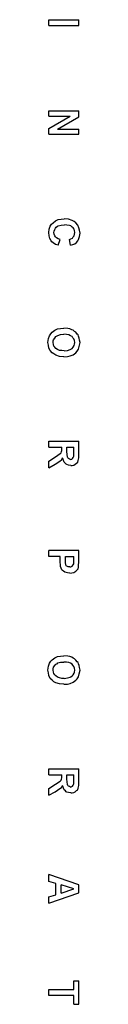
# Model space of a CAD drawing. Header units: inches. Extents: x 0 to 474, y -297 to 0.
# Tile 117 of 256: x 189.6808 to 189.7618, y -134.0608 to -131.5778. Entities that reach past the tile are written whole.
import ezdxf

# ---------------------------------------------------------------- set-up
doc = ezdxf.new("R2010")
doc.units = ezdxf.units.IN
doc.header["$MEASUREMENT"] = 0

msp = doc.modelspace()

# ---------------------------------------------------------------- linework, layer by layer
at = {"color": 7, "true_color": 0xffffff}
for p, q in [((189.6828, -131.5928), (189.6828, -131.5778)), ((189.6828, -131.5778), (189.7588, -131.5778)), ((189.6828, -131.5928), (189.7588, -131.5928)), ((189.7588, -131.5928), (189.7588, -131.5778)), ((189.6828, -131.8208), (189.6828, -131.8078)), ((189.6828, -131.8078), (189.7588, -131.8078)), ((189.6828, -131.8208), (189.7368, -131.8208)), ((189.6828, -131.8518), (189.7368, -131.8208)), ((189.7588, -131.8228), (189.7588, -131.8078)), ((189.7048, -131.8538), (189.7588, -131.8228)), ((189.6828, -131.8668), (189.6828, -131.8518)), ((189.6828, -131.8668), (189.7588, -131.8668)), ((189.7048, -131.8538), (189.7588, -131.8538)), ((189.7588, -131.8668), (189.7588, -131.8538)), ((189.6868, -132.0988), (189.6898, -132.0938)), ((189.6898, -132.0938), (189.6938, -132.0898)), ((189.6938, -132.0898), (189.6998, -132.0848)), ((189.6998, -132.0848), (189.7068, -132.0818)), ((189.7068, -132.0818), (189.7138, -132.0808)), ((189.7138, -132.0808), (189.7218, -132.0798)), ((189.7138, -132.0958), (189.7228, -132.0948)), ((189.7328, -132.0808), (189.7218, -132.0798)), ((189.7288, -132.0958), (189.7228, -132.0948)), ((189.7418, -132.0838), (189.7328, -132.0808)), ((189.7468, -132.0868), (189.7418, -132.0838)), ((189.7508, -132.0898), (189.7468, -132.0868)), ((189.7558, -132.0958), (189.7508, -132.0898)), ((189.6828, -132.1148), (189.6838, -132.1058)), ((189.6838, -132.1228), (189.6828, -132.1148)), ((189.6838, -132.1058), (189.6868, -132.0988)), ((189.6958, -132.1148), (189.6968, -132.1108)), ((189.6968, -132.1188), (189.6958, -132.1148)), ((189.6968, -132.1108), (189.6978, -132.1068)), ((189.6978, -132.1228), (189.6968, -132.1188)), ((189.6978, -132.1068), (189.6998, -132.1038)), ((189.6998, -132.1038), (189.7018, -132.1008)), ((189.7018, -132.1008), (189.7048, -132.0988)), ((189.7048, -132.0988), (189.7068, -132.0978)), ((189.7068, -132.0978), (189.7138, -132.0958)), ((189.7348, -132.0968), (189.7288, -132.0958)), ((189.7388, -132.0978), (189.7348, -132.0968)), ((189.7418, -132.1008), (189.7388, -132.0978)), ((189.7448, -132.1028), (189.7418, -132.1008)), ((189.7468, -132.1058), (189.7448, -132.1028)), ((189.7478, -132.1098), (189.7468, -132.1058)), ((189.7468, -132.1228), (189.7478, -132.1188)), ((189.7488, -132.1148), (189.7478, -132.1098)), ((189.7478, -132.1188), (189.7488, -132.1148)), ((189.7588, -132.1028), (189.7558, -132.0958)), ((189.7608, -132.1088), (189.7588, -132.1028)), ((189.7618, -132.1158), (189.7608, -132.1088)), ((189.7608, -132.1248), (189.7618, -132.1158)), ((189.6858, -132.1298), (189.6838, -132.1228)), ((189.6888, -132.1358), (189.6858, -132.1298)), ((189.6908, -132.1378), (189.6888, -132.1358)), ((189.6938, -132.1408), (189.6908, -132.1378)), ((189.6998, -132.1448), (189.6938, -132.1408)), ((189.6998, -132.1258), (189.6978, -132.1228)), ((189.7028, -132.1278), (189.6998, -132.1258)), ((189.7068, -132.1468), (189.6998, -132.1448)), ((189.7068, -132.1308), (189.7028, -132.1278)), ((189.7118, -132.1318), (189.7068, -132.1308)), ((189.7068, -132.1468), (189.7118, -132.1318)), ((189.7348, -132.1318), (189.7388, -132.1308)), ((189.7378, -132.1468), (189.7348, -132.1318)), ((189.7378, -132.1468), (189.7438, -132.1448)), ((189.7388, -132.1308), (189.7428, -132.1288)), ((189.7428, -132.1288), (189.7448, -132.1258)), ((189.7438, -132.1448), (189.7488, -132.1428)), ((189.7448, -132.1258), (189.7468, -132.1228)), ((189.7488, -132.1428), (189.7528, -132.1398)), ((189.7528, -132.1398), (189.7558, -132.1358)), ((189.7558, -132.1358), (189.7578, -132.1318)), ((189.7578, -132.1318), (189.7608, -132.1248)), ((189.6878, -132.3698), (189.6918, -132.3658)), ((189.6918, -132.3658), (189.6978, -132.3608)), ((189.6978, -132.3608), (189.7048, -132.3578)), ((189.7048, -132.3578), (189.7128, -132.3568)), ((189.7128, -132.3568), (189.7208, -132.3558)), ((189.7308, -132.3568), (189.7208, -132.3558)), ((189.7358, -132.3578), (189.7308, -132.3568)), ((189.7408, -132.3598), (189.7358, -132.3578)), ((189.7448, -132.3608), (189.7408, -132.3598)), ((189.7478, -132.3638), (189.7448, -132.3608)), ((189.7508, -132.3658), (189.7478, -132.3638)), ((189.7548, -132.3708), (189.7508, -132.3658)), ((189.6808, -132.3918), (189.6818, -132.3818)), ((189.6818, -132.3988), (189.6808, -132.3918)), ((189.6818, -132.3818), (189.6848, -132.3748)), ((189.6848, -132.3748), (189.6878, -132.3698)), ((189.6938, -132.3878), (189.6948, -132.3848)), ((189.6938, -132.3918), (189.6938, -132.3878)), ((189.6948, -132.3968), (189.6938, -132.3918)), ((189.6948, -132.3848), (189.6978, -132.3808)), ((189.6978, -132.3808), (189.7008, -132.3768)), ((189.7008, -132.3768), (189.7038, -132.3748)), ((189.7038, -132.3748), (189.7058, -132.3738)), ((189.7058, -132.3738), (189.7128, -132.3718)), ((189.7128, -132.3718), (189.7208, -132.3708)), ((189.7278, -132.3718), (189.7208, -132.3708)), ((189.7338, -132.3728), (189.7278, -132.3718)), ((189.7378, -132.3748), (189.7338, -132.3728)), ((189.7418, -132.3768), (189.7378, -132.3748)), ((189.7438, -132.3798), (189.7418, -132.3768)), ((189.7458, -132.3828), (189.7438, -132.3798)), ((189.7478, -132.3868), (189.7458, -132.3828)), ((189.7488, -132.3918), (189.7478, -132.3868)), ((189.7478, -132.3958), (189.7488, -132.3918)), ((189.7568, -132.3728), (189.7548, -132.3708)), ((189.7578, -132.3758), (189.7568, -132.3728)), ((189.7598, -132.3808), (189.7578, -132.3758)), ((189.7608, -132.3858), (189.7598, -132.3808)), ((189.7598, -132.4018), (189.7618, -132.3918)), ((189.7618, -132.3918), (189.7608, -132.3858)), ((189.6828, -132.4058), (189.6818, -132.3988)), ((189.6868, -132.4118), (189.6828, -132.4058)), ((189.6918, -132.4178), (189.6868, -132.4118)), ((189.6958, -132.4208), (189.6918, -132.4178)), ((189.6958, -132.4008), (189.6948, -132.3968)), ((189.6978, -132.4038), (189.6958, -132.4008)), ((189.7008, -132.4068), (189.6978, -132.4038)), ((189.7048, -132.4098), (189.7008, -132.4068)), ((189.7098, -132.4118), (189.7048, -132.4098)), ((189.7158, -132.4118), (189.7098, -132.4118)), ((189.7218, -132.4128), (189.7158, -132.4118)), ((189.7218, -132.4128), (189.7298, -132.4118)), ((189.7298, -132.4118), (189.7368, -132.4098)), ((189.7368, -132.4098), (189.7388, -132.4088)), ((189.7388, -132.4088), (189.7418, -132.4068)), ((189.7418, -132.4068), (189.7448, -132.4038)), ((189.7448, -132.4038), (189.7468, -132.3998)), ((189.7448, -132.4228), (189.7508, -132.4178)), ((189.7468, -132.3998), (189.7478, -132.3958)), ((189.7508, -132.4178), (189.7548, -132.4138)), ((189.7548, -132.4138), (189.7578, -132.4088)), ((189.7578, -132.4088), (189.7598, -132.4018)), ((189.7008, -132.4238), (189.6958, -132.4208)), ((189.7098, -132.4268), (189.7008, -132.4238)), ((189.7208, -132.4278), (189.7098, -132.4268)), ((189.7208, -132.4278), (189.7298, -132.4268)), ((189.7298, -132.4268), (189.7368, -132.4258)), ((189.7368, -132.4258), (189.7448, -132.4228)), ((189.6828, -132.6558), (189.6828, -132.6408)), ((189.6828, -132.6408), (189.7588, -132.6408)), ((189.7588, -132.6728), (189.7588, -132.6408)), ((189.6828, -132.6558), (189.7158, -132.6558)), ((189.7148, -132.6668), (189.7158, -132.6638)), ((189.7158, -132.6588), (189.7158, -132.6558)), ((189.7158, -132.6638), (189.7158, -132.6588)), ((189.7288, -132.6558), (189.7458, -132.6558)), ((189.7288, -132.6668), (189.7288, -132.6558)), ((189.7458, -132.6678), (189.7458, -132.6558)), ((189.6828, -132.6908), (189.6998, -132.6798)), ((189.6828, -132.7078), (189.6828, -132.6908)), ((189.6988, -132.6988), (189.7108, -132.6908)), ((189.6998, -132.6798), (189.7118, -132.6718)), ((189.7108, -132.6908), (189.7148, -132.6878)), ((189.7118, -132.6718), (189.7138, -132.6698)), ((189.7138, -132.6698), (189.7148, -132.6668)), ((189.7148, -132.6878), (189.7178, -132.6828)), ((189.7188, -132.6868), (189.7178, -132.6828)), ((189.7198, -132.6898), (189.7188, -132.6868)), ((189.7218, -132.6938), (189.7198, -132.6898)), ((189.7298, -132.6808), (189.7288, -132.6668)), ((189.7308, -132.6828), (189.7298, -132.6808)), ((189.7328, -132.6848), (189.7308, -132.6828)), ((189.7348, -132.6858), (189.7328, -132.6848)), ((189.7378, -132.6868), (189.7348, -132.6858)), ((189.7378, -132.6868), (189.7408, -132.6858)), ((189.7408, -132.6858), (189.7428, -132.6848)), ((189.7428, -132.6848), (189.7448, -132.6818)), ((189.7448, -132.6818), (189.7458, -132.6788)), ((189.7458, -132.6788), (189.7458, -132.6678)), ((189.7558, -132.6938), (189.7568, -132.6898)), ((189.7568, -132.6898), (189.7588, -132.6828)), ((189.7588, -132.6828), (189.7588, -132.6728)), ((189.6828, -132.7078), (189.6988, -132.6988)), ((189.7248, -132.6968), (189.7218, -132.6938)), ((189.7268, -132.6988), (189.7248, -132.6968)), ((189.7288, -132.6998), (189.7268, -132.6988)), ((189.7328, -132.7008), (189.7288, -132.6998)), ((189.7388, -132.7018), (189.7328, -132.7008)), ((189.7388, -132.7018), (189.7418, -132.7018)), ((189.7418, -132.7018), (189.7458, -132.7008)), ((189.7458, -132.7008), (189.7498, -132.6988)), ((189.7498, -132.6988), (189.7528, -132.6958)), ((189.7528, -132.6958), (189.7558, -132.6938)), ((189.6828, -132.9318), (189.6828, -132.9168)), ((189.7588, -132.9168), (189.6828, -132.9168)), ((189.7118, -132.9318), (189.6828, -132.9318)), ((189.7118, -132.9418), (189.7118, -132.9318)), ((189.7248, -132.9398), (189.7248, -132.9318)), ((189.7248, -132.9318), (189.7458, -132.9318)), ((189.7248, -132.9478), (189.7248, -132.9398)), ((189.7458, -132.9388), (189.7458, -132.9318)), ((189.7458, -132.9498), (189.7458, -132.9388)), ((189.7588, -132.9408), (189.7588, -132.9168)), ((189.7128, -132.9568), (189.7118, -132.9418)), ((189.7138, -132.9608), (189.7128, -132.9568)), ((189.7158, -132.9648), (189.7138, -132.9608)), ((189.7258, -132.9518), (189.7248, -132.9478)), ((189.7268, -132.9548), (189.7258, -132.9518)), ((189.7298, -132.9568), (189.7268, -132.9548)), ((189.7318, -132.9578), (189.7298, -132.9568)), ((189.7358, -132.9578), (189.7318, -132.9578)), ((189.7358, -132.9578), (189.7388, -132.9578)), ((189.7388, -132.9578), (189.7418, -132.9558)), ((189.7418, -132.9558), (189.7448, -132.9528)), ((189.7448, -132.9528), (189.7458, -132.9498)), ((189.7538, -132.9658), (189.7568, -132.9628)), ((189.7568, -132.9628), (189.7578, -132.9588)), ((189.7578, -132.9588), (189.7588, -132.9408)), ((189.7178, -132.9668), (189.7158, -132.9648)), ((189.7198, -132.9688), (189.7178, -132.9668)), ((189.7238, -132.9708), (189.7198, -132.9688)), ((189.7268, -132.9718), (189.7238, -132.9708)), ((189.7298, -132.9728), (189.7268, -132.9718)), ((189.7358, -132.9738), (189.7298, -132.9728)), ((189.7358, -132.9738), (189.7408, -132.9728)), ((189.7408, -132.9728), (189.7458, -132.9718)), ((189.7458, -132.9718), (189.7508, -132.9688)), ((189.7508, -132.9688), (189.7538, -132.9658)), ((189.6918, -133.1918), (189.6978, -133.1868)), ((189.6978, -133.1868), (189.7048, -133.1838)), ((189.7048, -133.1838), (189.7128, -133.1828)), ((189.7128, -133.1828), (189.7208, -133.1818)), ((189.7308, -133.1828), (189.7208, -133.1818)), ((189.7358, -133.1838), (189.7308, -133.1828)), ((189.7408, -133.1858), (189.7358, -133.1838)), ((189.7448, -133.1878), (189.7408, -133.1858)), ((189.7478, -133.1898), (189.7448, -133.1878)), ((189.6808, -133.2178), (189.6818, -133.2078)), ((189.6818, -133.2078), (189.6848, -133.2008)), ((189.6848, -133.2008), (189.6878, -133.1958)), ((189.6878, -133.1958), (189.6918, -133.1918)), ((189.6938, -133.2148), (189.6948, -133.2108)), ((189.6948, -133.2108), (189.6978, -133.2068)), ((189.6978, -133.2068), (189.7008, -133.2028)), ((189.7008, -133.2028), (189.7038, -133.2018)), ((189.7038, -133.2018), (189.7058, -133.1998)), ((189.7058, -133.1998), (189.7128, -133.1978)), ((189.7128, -133.1978), (189.7208, -133.1978)), ((189.7278, -133.1978), (189.7208, -133.1978)), ((189.7338, -133.1988), (189.7278, -133.1978)), ((189.7378, -133.2008), (189.7338, -133.1988)), ((189.7418, -133.2028), (189.7378, -133.2008)), ((189.7438, -133.2058), (189.7418, -133.2028)), ((189.7458, -133.2088), (189.7438, -133.2058)), ((189.7478, -133.2128), (189.7458, -133.2088)), ((189.7508, -133.1928), (189.7478, -133.1898)), ((189.7488, -133.2178), (189.7478, -133.2128)), ((189.7548, -133.1968), (189.7508, -133.1928)), ((189.7568, -133.1988), (189.7548, -133.1968)), ((189.7578, -133.2018), (189.7568, -133.1988)), ((189.7598, -133.2068), (189.7578, -133.2018)), ((189.7608, -133.2118), (189.7598, -133.2068)), ((189.7618, -133.2178), (189.7608, -133.2118)), ((189.6818, -133.2248), (189.6808, -133.2178)), ((189.6828, -133.2318), (189.6818, -133.2248)), ((189.6868, -133.2388), (189.6828, -133.2318)), ((189.6938, -133.2178), (189.6938, -133.2148)), ((189.6948, -133.2228), (189.6938, -133.2178)), ((189.6958, -133.2268), (189.6948, -133.2228)), ((189.6978, -133.2298), (189.6958, -133.2268)), ((189.7008, -133.2328), (189.6978, -133.2298)), ((189.7048, -133.2358), (189.7008, -133.2328)), ((189.7098, -133.2378), (189.7048, -133.2358)), ((189.7298, -133.2378), (189.7368, -133.2358)), ((189.7368, -133.2358), (189.7388, -133.2348)), ((189.7388, -133.2348), (189.7418, -133.2328)), ((189.7418, -133.2328), (189.7448, -133.2298)), ((189.7448, -133.2298), (189.7468, -133.2258)), ((189.7468, -133.2258), (189.7478, -133.2228)), ((189.7478, -133.2228), (189.7488, -133.2178)), ((189.7548, -133.2398), (189.7578, -133.2348)), ((189.7578, -133.2348), (189.7598, -133.2278)), ((189.7598, -133.2278), (189.7618, -133.2178)), ((189.6918, -133.2438), (189.6868, -133.2388)), ((189.6958, -133.2478), (189.6918, -133.2438)), ((189.7008, -133.2498), (189.6958, -133.2478)), ((189.7098, -133.2528), (189.7008, -133.2498)), ((189.7158, -133.2388), (189.7098, -133.2378)), ((189.7208, -133.2538), (189.7098, -133.2528)), ((189.7218, -133.2388), (189.7158, -133.2388)), ((189.7208, -133.2538), (189.7298, -133.2538)), ((189.7218, -133.2388), (189.7298, -133.2378)), ((189.7298, -133.2538), (189.7368, -133.2518)), ((189.7368, -133.2518), (189.7448, -133.2488)), ((189.7448, -133.2488), (189.7508, -133.2438)), ((189.7508, -133.2438), (189.7548, -133.2398)), ((189.6828, -133.4818), (189.6828, -133.4668)), ((189.6828, -133.4668), (189.7588, -133.4668)), ((189.6828, -133.4818), (189.7158, -133.4818)), ((189.7158, -133.4858), (189.7158, -133.4818)), ((189.7158, -133.4898), (189.7158, -133.4858)), ((189.7288, -133.4818), (189.7458, -133.4818)), ((189.7288, -133.4928), (189.7288, -133.4818)), ((189.7458, -133.4938), (189.7458, -133.4818)), ((189.7588, -133.4988), (189.7588, -133.4668)), ((189.6828, -133.5168), (189.6998, -133.5058)), ((189.6998, -133.5058), (189.7118, -133.4978)), ((189.7118, -133.4978), (189.7138, -133.4958)), ((189.7138, -133.4958), (189.7148, -133.4928)), ((189.7148, -133.4928), (189.7158, -133.4898)), ((189.7148, -133.5138), (189.7178, -133.5088)), ((189.7188, -133.5128), (189.7178, -133.5088)), ((189.7298, -133.5068), (189.7288, -133.4928)), ((189.7308, -133.5088), (189.7298, -133.5068)), ((189.7328, -133.5108), (189.7308, -133.5088)), ((189.7348, -133.5118), (189.7328, -133.5108)), ((189.7408, -133.5118), (189.7428, -133.5108)), ((189.7428, -133.5108), (189.7448, -133.5078)), ((189.7448, -133.5078), (189.7458, -133.5048)), ((189.7458, -133.5048), (189.7458, -133.4938)), ((189.7568, -133.5158), (189.7588, -133.5088)), ((189.7588, -133.5088), (189.7588, -133.4988)), ((189.6828, -133.5338), (189.6828, -133.5168)), ((189.6828, -133.5338), (189.6988, -133.5248)), ((189.6988, -133.5248), (189.7108, -133.5168)), ((189.7108, -133.5168), (189.7148, -133.5138)), ((189.7198, -133.5158), (189.7188, -133.5128)), ((189.7218, -133.5198), (189.7198, -133.5158)), ((189.7248, -133.5228), (189.7218, -133.5198)), ((189.7268, -133.5248), (189.7248, -133.5228)), ((189.7288, -133.5258), (189.7268, -133.5248)), ((189.7328, -133.5268), (189.7288, -133.5258)), ((189.7388, -133.5278), (189.7328, -133.5268)), ((189.7378, -133.5128), (189.7348, -133.5118)), ((189.7378, -133.5128), (189.7408, -133.5118)), ((189.7388, -133.5278), (189.7418, -133.5278)), ((189.7418, -133.5278), (189.7458, -133.5268)), ((189.7458, -133.5268), (189.7498, -133.5248)), ((189.7498, -133.5248), (189.7528, -133.5218)), ((189.7528, -133.5218), (189.7558, -133.5198)), ((189.7558, -133.5198), (189.7568, -133.5158)), ((189.7588, -133.7598), (189.6828, -133.7338)), ((189.6828, -133.7508), (189.6828, -133.7338)), ((189.7008, -133.7558), (189.6828, -133.7508)), ((189.7008, -133.7848), (189.7008, -133.7558)), ((189.6828, -133.8058), (189.7588, -133.7798)), ((189.7138, -133.7808), (189.7138, -133.7598)), ((189.7458, -133.7698), (189.7138, -133.7598)), ((189.7138, -133.7808), (189.7458, -133.7698)), ((189.7588, -133.7798), (189.7588, -133.7598)), ((189.6828, -133.7898), (189.7008, -133.7848)), ((189.6828, -133.8058), (189.6828, -133.7898)), ((189.7458, -134.0018), (189.7588, -134.0018)), ((189.7458, -134.0238), (189.7458, -134.0018)), ((189.7588, -134.0608), (189.7588, -134.0018)), ((189.6828, -134.0388), (189.6828, -134.0238)), ((189.6828, -134.0238), (189.7458, -134.0238)), ((189.7458, -134.0388), (189.6828, -134.0388)), ((189.7458, -134.0608), (189.7458, -134.0388)), ((189.7458, -134.0608), (189.7588, -134.0608))]:
    msp.add_line(p, q, dxfattribs=at)
at = {"color": 18, "true_color": 0x000000}
for p, q in [((189.6828, -131.5928), (189.6828, -131.5778)), ((189.6828, -131.5778), (189.7588, -131.5778)), ((189.6828, -131.5928), (189.7588, -131.5928)), ((189.7588, -131.5928), (189.7588, -131.5778)), ((189.6828, -131.8208), (189.6828, -131.8078)), ((189.6828, -131.8078), (189.7588, -131.8078)), ((189.6828, -131.8208), (189.7368, -131.8208)), ((189.6828, -131.8518), (189.7368, -131.8208)), ((189.7588, -131.8228), (189.7588, -131.8078)), ((189.7048, -131.8538), (189.7588, -131.8228)), ((189.6828, -131.8668), (189.6828, -131.8518)), ((189.6828, -131.8668), (189.7588, -131.8668)), ((189.7048, -131.8538), (189.7588, -131.8538)), ((189.7588, -131.8668), (189.7588, -131.8538)), ((189.6868, -132.0988), (189.6898, -132.0938)), ((189.6898, -132.0938), (189.6938, -132.0898)), ((189.6938, -132.0898), (189.6998, -132.0848)), ((189.6998, -132.0848), (189.7068, -132.0818)), ((189.7068, -132.0818), (189.7138, -132.0808)), ((189.7138, -132.0808), (189.7218, -132.0798)), ((189.7138, -132.0958), (189.7228, -132.0948)), ((189.7328, -132.0808), (189.7218, -132.0798)), ((189.7288, -132.0958), (189.7228, -132.0948)), ((189.7418, -132.0838), (189.7328, -132.0808)), ((189.7468, -132.0868), (189.7418, -132.0838)), ((189.7508, -132.0898), (189.7468, -132.0868)), ((189.7558, -132.0958), (189.7508, -132.0898)), ((189.6828, -132.1148), (189.6838, -132.1058)), ((189.6838, -132.1228), (189.6828, -132.1148)), ((189.6838, -132.1058), (189.6868, -132.0988)), ((189.6958, -132.1148), (189.6968, -132.1108)), ((189.6968, -132.1188), (189.6958, -132.1148)), ((189.6968, -132.1108), (189.6978, -132.1068)), ((189.6978, -132.1228), (189.6968, -132.1188)), ((189.6978, -132.1068), (189.6998, -132.1038)), ((189.6998, -132.1038), (189.7018, -132.1008)), ((189.7018, -132.1008), (189.7048, -132.0988)), ((189.7048, -132.0988), (189.7068, -132.0978)), ((189.7068, -132.0978), (189.7138, -132.0958)), ((189.7348, -132.0968), (189.7288, -132.0958)), ((189.7388, -132.0978), (189.7348, -132.0968)), ((189.7418, -132.1008), (189.7388, -132.0978)), ((189.7448, -132.1028), (189.7418, -132.1008)), ((189.7468, -132.1058), (189.7448, -132.1028)), ((189.7478, -132.1098), (189.7468, -132.1058)), ((189.7468, -132.1228), (189.7478, -132.1188)), ((189.7488, -132.1148), (189.7478, -132.1098)), ((189.7478, -132.1188), (189.7488, -132.1148)), ((189.7588, -132.1028), (189.7558, -132.0958)), ((189.7608, -132.1088), (189.7588, -132.1028)), ((189.7618, -132.1158), (189.7608, -132.1088)), ((189.7608, -132.1248), (189.7618, -132.1158)), ((189.6858, -132.1298), (189.6838, -132.1228)), ((189.6888, -132.1358), (189.6858, -132.1298)), ((189.6908, -132.1378), (189.6888, -132.1358)), ((189.6938, -132.1408), (189.6908, -132.1378)), ((189.6998, -132.1448), (189.6938, -132.1408)), ((189.6998, -132.1258), (189.6978, -132.1228)), ((189.7028, -132.1278), (189.6998, -132.1258)), ((189.7068, -132.1468), (189.6998, -132.1448)), ((189.7068, -132.1308), (189.7028, -132.1278)), ((189.7118, -132.1318), (189.7068, -132.1308)), ((189.7068, -132.1468), (189.7118, -132.1318)), ((189.7348, -132.1318), (189.7388, -132.1308)), ((189.7378, -132.1468), (189.7348, -132.1318)), ((189.7378, -132.1468), (189.7438, -132.1448)), ((189.7388, -132.1308), (189.7428, -132.1288)), ((189.7428, -132.1288), (189.7448, -132.1258)), ((189.7438, -132.1448), (189.7488, -132.1428)), ((189.7448, -132.1258), (189.7468, -132.1228)), ((189.7488, -132.1428), (189.7528, -132.1398)), ((189.7528, -132.1398), (189.7558, -132.1358)), ((189.7558, -132.1358), (189.7578, -132.1318)), ((189.7578, -132.1318), (189.7608, -132.1248)), ((189.6878, -132.3698), (189.6918, -132.3658)), ((189.6918, -132.3658), (189.6978, -132.3608)), ((189.6978, -132.3608), (189.7048, -132.3578)), ((189.7048, -132.3578), (189.7128, -132.3568)), ((189.7128, -132.3568), (189.7208, -132.3558)), ((189.7308, -132.3568), (189.7208, -132.3558)), ((189.7358, -132.3578), (189.7308, -132.3568)), ((189.7408, -132.3598), (189.7358, -132.3578)), ((189.7448, -132.3608), (189.7408, -132.3598)), ((189.7478, -132.3638), (189.7448, -132.3608)), ((189.7508, -132.3658), (189.7478, -132.3638)), ((189.7548, -132.3708), (189.7508, -132.3658)), ((189.6808, -132.3918), (189.6818, -132.3818)), ((189.6818, -132.3988), (189.6808, -132.3918)), ((189.6818, -132.3818), (189.6848, -132.3748)), ((189.6848, -132.3748), (189.6878, -132.3698)), ((189.6938, -132.3878), (189.6948, -132.3848)), ((189.6938, -132.3918), (189.6938, -132.3878)), ((189.6948, -132.3968), (189.6938, -132.3918)), ((189.6948, -132.3848), (189.6978, -132.3808)), ((189.6978, -132.3808), (189.7008, -132.3768)), ((189.7008, -132.3768), (189.7038, -132.3748)), ((189.7038, -132.3748), (189.7058, -132.3738)), ((189.7058, -132.3738), (189.7128, -132.3718)), ((189.7128, -132.3718), (189.7208, -132.3708)), ((189.7278, -132.3718), (189.7208, -132.3708)), ((189.7338, -132.3728), (189.7278, -132.3718)), ((189.7378, -132.3748), (189.7338, -132.3728)), ((189.7418, -132.3768), (189.7378, -132.3748)), ((189.7438, -132.3798), (189.7418, -132.3768)), ((189.7458, -132.3828), (189.7438, -132.3798)), ((189.7478, -132.3868), (189.7458, -132.3828)), ((189.7488, -132.3918), (189.7478, -132.3868)), ((189.7478, -132.3958), (189.7488, -132.3918)), ((189.7568, -132.3728), (189.7548, -132.3708)), ((189.7578, -132.3758), (189.7568, -132.3728)), ((189.7598, -132.3808), (189.7578, -132.3758)), ((189.7608, -132.3858), (189.7598, -132.3808)), ((189.7598, -132.4018), (189.7618, -132.3918)), ((189.7618, -132.3918), (189.7608, -132.3858)), ((189.6828, -132.4058), (189.6818, -132.3988)), ((189.6868, -132.4118), (189.6828, -132.4058)), ((189.6918, -132.4178), (189.6868, -132.4118)), ((189.6958, -132.4208), (189.6918, -132.4178)), ((189.6958, -132.4008), (189.6948, -132.3968)), ((189.6978, -132.4038), (189.6958, -132.4008)), ((189.7008, -132.4068), (189.6978, -132.4038)), ((189.7048, -132.4098), (189.7008, -132.4068)), ((189.7098, -132.4118), (189.7048, -132.4098)), ((189.7158, -132.4118), (189.7098, -132.4118)), ((189.7218, -132.4128), (189.7158, -132.4118)), ((189.7218, -132.4128), (189.7298, -132.4118)), ((189.7298, -132.4118), (189.7368, -132.4098)), ((189.7368, -132.4098), (189.7388, -132.4088)), ((189.7388, -132.4088), (189.7418, -132.4068)), ((189.7418, -132.4068), (189.7448, -132.4038)), ((189.7448, -132.4038), (189.7468, -132.3998)), ((189.7448, -132.4228), (189.7508, -132.4178)), ((189.7468, -132.3998), (189.7478, -132.3958)), ((189.7508, -132.4178), (189.7548, -132.4138)), ((189.7548, -132.4138), (189.7578, -132.4088)), ((189.7578, -132.4088), (189.7598, -132.4018)), ((189.7008, -132.4238), (189.6958, -132.4208)), ((189.7098, -132.4268), (189.7008, -132.4238)), ((189.7208, -132.4278), (189.7098, -132.4268)), ((189.7208, -132.4278), (189.7298, -132.4268)), ((189.7298, -132.4268), (189.7368, -132.4258)), ((189.7368, -132.4258), (189.7448, -132.4228)), ((189.6828, -132.6558), (189.6828, -132.6408)), ((189.6828, -132.6408), (189.7588, -132.6408)), ((189.7588, -132.6728), (189.7588, -132.6408)), ((189.6828, -132.6558), (189.7158, -132.6558)), ((189.7148, -132.6668), (189.7158, -132.6638)), ((189.7158, -132.6588), (189.7158, -132.6558)), ((189.7158, -132.6638), (189.7158, -132.6588)), ((189.7288, -132.6558), (189.7458, -132.6558)), ((189.7288, -132.6668), (189.7288, -132.6558)), ((189.7458, -132.6678), (189.7458, -132.6558)), ((189.6828, -132.6908), (189.6998, -132.6798)), ((189.6828, -132.7078), (189.6828, -132.6908)), ((189.6988, -132.6988), (189.7108, -132.6908)), ((189.6998, -132.6798), (189.7118, -132.6718)), ((189.7108, -132.6908), (189.7148, -132.6878)), ((189.7118, -132.6718), (189.7138, -132.6698)), ((189.7138, -132.6698), (189.7148, -132.6668)), ((189.7148, -132.6878), (189.7178, -132.6828)), ((189.7188, -132.6868), (189.7178, -132.6828)), ((189.7198, -132.6898), (189.7188, -132.6868)), ((189.7218, -132.6938), (189.7198, -132.6898)), ((189.7298, -132.6808), (189.7288, -132.6668)), ((189.7308, -132.6828), (189.7298, -132.6808)), ((189.7328, -132.6848), (189.7308, -132.6828)), ((189.7348, -132.6858), (189.7328, -132.6848)), ((189.7378, -132.6868), (189.7348, -132.6858)), ((189.7378, -132.6868), (189.7408, -132.6858)), ((189.7408, -132.6858), (189.7428, -132.6848)), ((189.7428, -132.6848), (189.7448, -132.6818)), ((189.7448, -132.6818), (189.7458, -132.6788)), ((189.7458, -132.6788), (189.7458, -132.6678)), ((189.7558, -132.6938), (189.7568, -132.6898)), ((189.7568, -132.6898), (189.7588, -132.6828)), ((189.7588, -132.6828), (189.7588, -132.6728)), ((189.6828, -132.7078), (189.6988, -132.6988)), ((189.7248, -132.6968), (189.7218, -132.6938)), ((189.7268, -132.6988), (189.7248, -132.6968)), ((189.7288, -132.6998), (189.7268, -132.6988)), ((189.7328, -132.7008), (189.7288, -132.6998)), ((189.7388, -132.7018), (189.7328, -132.7008)), ((189.7388, -132.7018), (189.7418, -132.7018)), ((189.7418, -132.7018), (189.7458, -132.7008)), ((189.7458, -132.7008), (189.7498, -132.6988)), ((189.7498, -132.6988), (189.7528, -132.6958)), ((189.7528, -132.6958), (189.7558, -132.6938)), ((189.6828, -132.9318), (189.6828, -132.9168)), ((189.7588, -132.9168), (189.6828, -132.9168)), ((189.7118, -132.9318), (189.6828, -132.9318)), ((189.7118, -132.9418), (189.7118, -132.9318)), ((189.7248, -132.9398), (189.7248, -132.9318)), ((189.7248, -132.9318), (189.7458, -132.9318)), ((189.7248, -132.9478), (189.7248, -132.9398)), ((189.7458, -132.9388), (189.7458, -132.9318)), ((189.7458, -132.9498), (189.7458, -132.9388)), ((189.7588, -132.9408), (189.7588, -132.9168)), ((189.7128, -132.9568), (189.7118, -132.9418)), ((189.7138, -132.9608), (189.7128, -132.9568)), ((189.7158, -132.9648), (189.7138, -132.9608)), ((189.7258, -132.9518), (189.7248, -132.9478)), ((189.7268, -132.9548), (189.7258, -132.9518)), ((189.7298, -132.9568), (189.7268, -132.9548)), ((189.7318, -132.9578), (189.7298, -132.9568)), ((189.7358, -132.9578), (189.7318, -132.9578)), ((189.7358, -132.9578), (189.7388, -132.9578)), ((189.7388, -132.9578), (189.7418, -132.9558)), ((189.7418, -132.9558), (189.7448, -132.9528)), ((189.7448, -132.9528), (189.7458, -132.9498)), ((189.7538, -132.9658), (189.7568, -132.9628)), ((189.7568, -132.9628), (189.7578, -132.9588)), ((189.7578, -132.9588), (189.7588, -132.9408)), ((189.7178, -132.9668), (189.7158, -132.9648)), ((189.7198, -132.9688), (189.7178, -132.9668)), ((189.7238, -132.9708), (189.7198, -132.9688)), ((189.7268, -132.9718), (189.7238, -132.9708)), ((189.7298, -132.9728), (189.7268, -132.9718)), ((189.7358, -132.9738), (189.7298, -132.9728)), ((189.7358, -132.9738), (189.7408, -132.9728)), ((189.7408, -132.9728), (189.7458, -132.9718)), ((189.7458, -132.9718), (189.7508, -132.9688)), ((189.7508, -132.9688), (189.7538, -132.9658)), ((189.6918, -133.1918), (189.6978, -133.1868)), ((189.6978, -133.1868), (189.7048, -133.1838)), ((189.7048, -133.1838), (189.7128, -133.1828)), ((189.7128, -133.1828), (189.7208, -133.1818)), ((189.7308, -133.1828), (189.7208, -133.1818)), ((189.7358, -133.1838), (189.7308, -133.1828)), ((189.7408, -133.1858), (189.7358, -133.1838)), ((189.7448, -133.1878), (189.7408, -133.1858)), ((189.7478, -133.1898), (189.7448, -133.1878)), ((189.6808, -133.2178), (189.6818, -133.2078)), ((189.6818, -133.2078), (189.6848, -133.2008)), ((189.6848, -133.2008), (189.6878, -133.1958)), ((189.6878, -133.1958), (189.6918, -133.1918)), ((189.6938, -133.2148), (189.6948, -133.2108)), ((189.6948, -133.2108), (189.6978, -133.2068)), ((189.6978, -133.2068), (189.7008, -133.2028)), ((189.7008, -133.2028), (189.7038, -133.2018)), ((189.7038, -133.2018), (189.7058, -133.1998)), ((189.7058, -133.1998), (189.7128, -133.1978)), ((189.7128, -133.1978), (189.7208, -133.1978)), ((189.7278, -133.1978), (189.7208, -133.1978)), ((189.7338, -133.1988), (189.7278, -133.1978)), ((189.7378, -133.2008), (189.7338, -133.1988)), ((189.7418, -133.2028), (189.7378, -133.2008)), ((189.7438, -133.2058), (189.7418, -133.2028)), ((189.7458, -133.2088), (189.7438, -133.2058)), ((189.7478, -133.2128), (189.7458, -133.2088)), ((189.7508, -133.1928), (189.7478, -133.1898)), ((189.7488, -133.2178), (189.7478, -133.2128)), ((189.7548, -133.1968), (189.7508, -133.1928)), ((189.7568, -133.1988), (189.7548, -133.1968)), ((189.7578, -133.2018), (189.7568, -133.1988)), ((189.7598, -133.2068), (189.7578, -133.2018)), ((189.7608, -133.2118), (189.7598, -133.2068)), ((189.7618, -133.2178), (189.7608, -133.2118)), ((189.6818, -133.2248), (189.6808, -133.2178)), ((189.6828, -133.2318), (189.6818, -133.2248)), ((189.6868, -133.2388), (189.6828, -133.2318)), ((189.6938, -133.2178), (189.6938, -133.2148)), ((189.6948, -133.2228), (189.6938, -133.2178)), ((189.6958, -133.2268), (189.6948, -133.2228)), ((189.6978, -133.2298), (189.6958, -133.2268)), ((189.7008, -133.2328), (189.6978, -133.2298)), ((189.7048, -133.2358), (189.7008, -133.2328)), ((189.7098, -133.2378), (189.7048, -133.2358)), ((189.7298, -133.2378), (189.7368, -133.2358)), ((189.7368, -133.2358), (189.7388, -133.2348)), ((189.7388, -133.2348), (189.7418, -133.2328)), ((189.7418, -133.2328), (189.7448, -133.2298)), ((189.7448, -133.2298), (189.7468, -133.2258)), ((189.7468, -133.2258), (189.7478, -133.2228)), ((189.7478, -133.2228), (189.7488, -133.2178)), ((189.7548, -133.2398), (189.7578, -133.2348)), ((189.7578, -133.2348), (189.7598, -133.2278)), ((189.7598, -133.2278), (189.7618, -133.2178)), ((189.6918, -133.2438), (189.6868, -133.2388)), ((189.6958, -133.2478), (189.6918, -133.2438)), ((189.7008, -133.2498), (189.6958, -133.2478)), ((189.7098, -133.2528), (189.7008, -133.2498)), ((189.7158, -133.2388), (189.7098, -133.2378)), ((189.7208, -133.2538), (189.7098, -133.2528)), ((189.7218, -133.2388), (189.7158, -133.2388)), ((189.7208, -133.2538), (189.7298, -133.2538)), ((189.7218, -133.2388), (189.7298, -133.2378)), ((189.7298, -133.2538), (189.7368, -133.2518)), ((189.7368, -133.2518), (189.7448, -133.2488)), ((189.7448, -133.2488), (189.7508, -133.2438)), ((189.7508, -133.2438), (189.7548, -133.2398)), ((189.6828, -133.4818), (189.6828, -133.4668)), ((189.6828, -133.4668), (189.7588, -133.4668)), ((189.6828, -133.4818), (189.7158, -133.4818)), ((189.7158, -133.4858), (189.7158, -133.4818)), ((189.7158, -133.4898), (189.7158, -133.4858)), ((189.7288, -133.4818), (189.7458, -133.4818)), ((189.7288, -133.4928), (189.7288, -133.4818)), ((189.7458, -133.4938), (189.7458, -133.4818)), ((189.7588, -133.4988), (189.7588, -133.4668)), ((189.6828, -133.5168), (189.6998, -133.5058)), ((189.6998, -133.5058), (189.7118, -133.4978)), ((189.7118, -133.4978), (189.7138, -133.4958)), ((189.7138, -133.4958), (189.7148, -133.4928)), ((189.7148, -133.4928), (189.7158, -133.4898)), ((189.7148, -133.5138), (189.7178, -133.5088)), ((189.7188, -133.5128), (189.7178, -133.5088)), ((189.7298, -133.5068), (189.7288, -133.4928)), ((189.7308, -133.5088), (189.7298, -133.5068)), ((189.7328, -133.5108), (189.7308, -133.5088)), ((189.7348, -133.5118), (189.7328, -133.5108)), ((189.7408, -133.5118), (189.7428, -133.5108)), ((189.7428, -133.5108), (189.7448, -133.5078)), ((189.7448, -133.5078), (189.7458, -133.5048)), ((189.7458, -133.5048), (189.7458, -133.4938)), ((189.7568, -133.5158), (189.7588, -133.5088)), ((189.7588, -133.5088), (189.7588, -133.4988)), ((189.6828, -133.5338), (189.6828, -133.5168)), ((189.6828, -133.5338), (189.6988, -133.5248)), ((189.6988, -133.5248), (189.7108, -133.5168)), ((189.7108, -133.5168), (189.7148, -133.5138)), ((189.7198, -133.5158), (189.7188, -133.5128)), ((189.7218, -133.5198), (189.7198, -133.5158)), ((189.7248, -133.5228), (189.7218, -133.5198)), ((189.7268, -133.5248), (189.7248, -133.5228)), ((189.7288, -133.5258), (189.7268, -133.5248)), ((189.7328, -133.5268), (189.7288, -133.5258)), ((189.7388, -133.5278), (189.7328, -133.5268)), ((189.7378, -133.5128), (189.7348, -133.5118)), ((189.7378, -133.5128), (189.7408, -133.5118)), ((189.7388, -133.5278), (189.7418, -133.5278)), ((189.7418, -133.5278), (189.7458, -133.5268)), ((189.7458, -133.5268), (189.7498, -133.5248)), ((189.7498, -133.5248), (189.7528, -133.5218)), ((189.7528, -133.5218), (189.7558, -133.5198)), ((189.7558, -133.5198), (189.7568, -133.5158)), ((189.7588, -133.7598), (189.6828, -133.7338)), ((189.6828, -133.7508), (189.6828, -133.7338)), ((189.7008, -133.7558), (189.6828, -133.7508)), ((189.7008, -133.7848), (189.7008, -133.7558)), ((189.6828, -133.8058), (189.7588, -133.7798)), ((189.7138, -133.7808), (189.7138, -133.7598)), ((189.7458, -133.7698), (189.7138, -133.7598)), ((189.7138, -133.7808), (189.7458, -133.7698)), ((189.7588, -133.7798), (189.7588, -133.7598)), ((189.6828, -133.7898), (189.7008, -133.7848)), ((189.6828, -133.8058), (189.6828, -133.7898)), ((189.7458, -134.0018), (189.7588, -134.0018)), ((189.7458, -134.0238), (189.7458, -134.0018)), ((189.7588, -134.0608), (189.7588, -134.0018)), ((189.6828, -134.0388), (189.6828, -134.0238)), ((189.6828, -134.0238), (189.7458, -134.0238)), ((189.7458, -134.0388), (189.6828, -134.0388)), ((189.7458, -134.0608), (189.7458, -134.0388)), ((189.7458, -134.0608), (189.7588, -134.0608))]:
    msp.add_line(p, q, dxfattribs=at)

doc.saveas('drawing.dxf')
